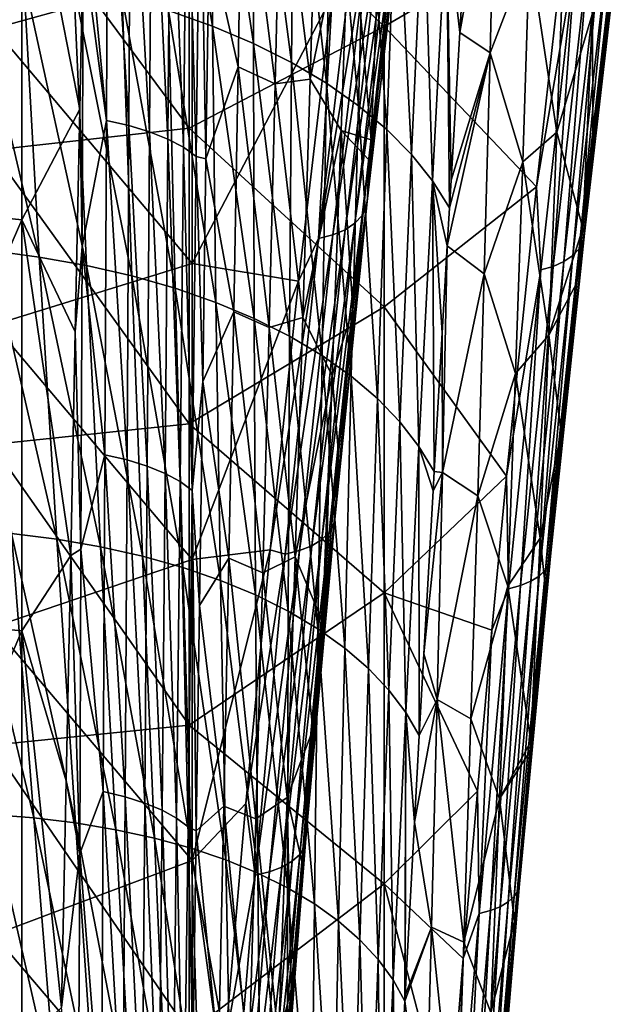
# Model space of a CAD drawing. Header units: metres. Extents: x -25 to 25, y -125 to 22.
# Tile 69 of 256: x 9 to 19, y -68 to -51. Entities that reach past the tile are written whole.
import ezdxf

# ---------------------------------------------------------------- set-up
doc = ezdxf.new("R2010")
doc.units = ezdxf.units.M
doc.layers.add('solid_500465_01', color=7, linetype='CONTINUOUS')

msp = doc.modelspace()

# ---------------------------------------------------------------- linework, layer by layer
at = {"layer": 'solid_500465_01'}
for points in [[(12.225362, -51.033348, 55.291378), (12.183469, -46.386097, 53.170082), (11.396702, -46.105751, 53.713642)], [(11.484246, -50.77261, 55.82238), (12.225362, -51.033348, 55.291378), (11.396702, -46.105751, 53.713642)], [(11.882582, -50.146103, 37.385086), (8.52994, -46.175167, 33.594814), (8.52994, -51.078182, 37.216061)], [(15.130675, -46.397942, 31.665073), (15.130675, -51.0424, 35.13504), (11.834342, -47.871376, 31.729868)], [(12.920078, -51.326672, 54.716324), (12.9226, -46.700176, 52.579884), (12.183469, -46.386097, 53.170082)], [(12.225362, -51.033348, 55.291378), (12.920078, -51.326672, 54.716324), (12.183469, -46.386097, 53.170082)], [(18.217211, -49.23938, 35.049053), (15.130675, -51.0424, 35.13504), (15.130675, -46.397942, 31.665073)], [(12.920078, -51.326672, 54.716324), (13.565363, -51.650558, 54.100887), (12.9226, -46.700176, 52.579884)], [(13.565363, -51.650558, 54.100887), (13.610931, -47.045856, 51.946808), (12.9226, -46.700176, 52.579884)], [(6.101706, -54.003738, 55.836636), (6.101706, -47.076599, 52.744705), (9.00247, -47.42746, 52.306267)], [(10.433161, -52.630211, 54.227646), (10.058842, -48.704388, 52.615925), (10.456225, -47.014694, 51.708324)], [(10.433161, -52.630211, 54.227646), (10.456225, -47.014694, 51.708324), (10.813286, -52.715233, 54.053284)], [(10.456225, -47.014694, 51.708324), (10.84218, -47.097862, 51.546318), (10.813286, -52.715233, 54.053284)], [(10.813286, -52.715233, 54.053284), (10.84218, -47.097862, 51.546318), (11.16206, -52.820911, 53.831215)], [(10.84218, -47.097862, 51.546318), (11.198414, -47.202888, 51.336098), (11.16206, -52.820911, 53.831215)], [(13.565363, -51.650558, 54.100887), (14.158347, -52.002872, 53.44891), (13.610931, -47.045856, 51.946808)], [(14.158347, -52.002872, 53.44891), (14.245424, -47.420914, 51.274742), (13.610931, -47.045856, 51.946808)], [(11.16206, -52.820911, 53.831215), (11.198414, -47.202888, 51.336098), (11.472425, -52.945099, 53.565929)], [(11.198414, -47.202888, 51.336098), (11.517716, -47.327637, 51.081917), (11.472425, -52.945099, 53.565929)], [(6.101706, -54.003738, 55.836636), (9.00247, -47.42746, 52.306267), (9.00247, -54.314449, 55.377651)], [(9.00247, -47.42746, 52.306267), (10.038355, -49.680595, 53.062927), (9.981542, -52.441479, 54.308552)], [(9.00247, -54.314449, 55.377651), (9.00247, -47.42746, 52.306267), (9.981542, -52.441479, 54.308552)], [(11.472425, -52.945099, 53.565929), (11.517716, -47.327637, 51.081917), (11.738101, -53.085285, 53.262794)], [(11.517716, -47.327637, 51.081917), (11.793627, -47.469593, 50.788918), (11.738101, -53.085285, 53.262794)], [(14.158347, -52.002872, 53.44891), (14.696163, -52.381481, 52.764225), (14.245424, -47.420914, 51.274742)], [(14.696163, -52.381481, 52.764225), (14.823039, -47.823132, 50.567566), (14.245424, -47.420914, 51.274742)], [(11.738101, -53.085285, 53.262794), (11.793627, -47.469593, 50.788918), (11.953711, -53.238636, 52.927948)], [(11.793627, -47.469593, 50.788918), (12.020561, -47.625877, 50.463036), (11.953711, -53.238636, 52.927948)], [(11.953711, -53.238636, 52.927948), (12.020561, -47.625877, 50.463036), (12.116452, -53.281719, 52.51738)], [(12.020561, -47.625877, 50.463036), (12.168806, -49.540287, 50.889626), (12.116452, -53.281719, 52.51738)], [(12.168806, -49.540287, 50.889626), (12.734256, -47.608212, 48.403679), (12.662944, -51.723522, 50.148388)], [(13.286975, -52.013077, 48.131577), (12.662944, -51.723522, 50.148388), (12.734256, -47.608212, 48.403679)], [(13.381968, -47.912643, 46.465763), (13.286975, -52.013077, 48.131577), (12.734256, -47.608212, 48.403679)], [(16.414524, -51.145481, 48.235672), (16.924377, -51.484566, 46.503098), (17.016092, -47.754501, 45.118271)], [(16.504158, -49.638344, 47.454006), (16.414524, -51.145481, 48.235672), (17.016092, -47.754501, 45.118271)], [(17.016092, -47.754501, 45.118271), (16.924377, -51.484566, 46.503098), (17.593546, -49.753174, 43.549538)], [(11.834342, -47.871376, 31.729868), (11.834342, -52.7626, 35.333187), (8.49171, -48.256252, 31.22356)], [(15.130675, -51.0424, 35.13504), (11.834342, -52.7626, 35.333187), (11.834342, -47.871376, 31.729868)], [(13.88164, -51.933014, 45.976582), (13.286975, -52.013077, 48.131577), (13.381968, -47.912643, 46.465763)], [(13.88164, -51.933014, 45.976582), (13.381968, -47.912643, 46.465763), (13.997027, -47.917778, 44.413395)], [(13.88164, -51.933014, 45.976582), (13.997027, -47.917778, 44.413395), (14.548736, -48.674637, 42.656761)], [(14.696163, -52.381481, 52.764225), (15.175942, -52.784248, 52.050671), (14.823039, -47.823132, 50.567566)], [(15.175942, -52.784248, 52.050671), (15.340735, -48.25029, 49.829166), (14.823039, -47.823132, 50.567566)], [(11.834342, -52.7626, 35.333187), (8.49171, -53.132069, 34.815533), (8.49171, -48.256252, 31.22356)], [(15.175942, -52.784248, 52.050671), (15.594817, -53.209034, 51.312084), (15.340735, -48.25029, 49.829166)], [(15.594817, -53.209034, 51.312084), (15.795473, -48.700165, 49.063431), (15.340735, -48.25029, 49.829166)], [(10.433161, -52.630211, 54.227646), (10.038355, -49.680595, 53.062927), (10.058842, -48.704388, 52.615925)], [(13.88164, -51.933014, 45.976582), (14.548736, -48.674637, 42.656761), (14.405819, -52.802319, 44.185123)], [(14.405819, -52.802319, 44.185123), (14.548736, -48.674637, 42.656761), (14.910051, -52.958496, 42.131985)], [(14.548736, -48.674637, 42.656761), (15.075788, -48.854622, 40.679207), (14.910051, -52.958496, 42.131985)], [(14.832097, -54.09763, 42.199543), (14.851351, -53.946434, 42.438492), (15.459171, -48.670784, 38.982281)], [(15.44361, -48.828533, 38.747334), (14.832097, -54.09763, 42.199543), (15.459171, -48.670784, 38.982281)], [(15.459171, -48.670784, 38.982281), (14.851351, -53.946434, 42.438492), (15.165237, -50.689037, 40.658161)], [(15.594817, -53.209034, 51.312084), (15.949919, -53.653702, 50.552299), (15.795473, -48.700165, 49.063431)], [(15.949919, -53.653702, 50.552299), (16.184214, -49.170536, 48.274235), (15.795473, -48.700165, 49.063431)], [(14.760219, -54.240105, 41.965321), (14.832097, -54.09763, 42.199543), (15.44361, -48.828533, 38.747334)], [(15.375365, -48.977394, 38.516014), (14.760219, -54.240105, 41.965321), (15.44361, -48.828533, 38.747334)], [(15.165237, -50.689037, 40.658161), (14.910051, -52.958496, 42.131985), (15.075788, -48.854622, 40.679207)], [(14.470656, -54.478893, 41.54393), (14.638287, -54.368725, 41.744152), (15.256877, -49.112026, 38.296558)], [(15.092376, -49.227619, 38.096798), (14.470656, -54.478893, 41.54393), (15.256877, -49.112026, 38.296558)], [(14.638287, -54.368725, 41.744152), (14.760219, -54.240105, 41.965321), (15.375365, -48.977394, 38.516014)], [(15.256877, -49.112026, 38.296558), (14.638287, -54.368725, 41.744152), (15.375365, -48.977394, 38.516014)], [(14.263308, -54.5667, 41.371819), (14.470656, -54.478893, 41.54393), (15.092376, -49.227619, 38.096798)], [(14.887733, -49.320057, 37.923878), (14.263308, -54.5667, 41.371819), (15.092376, -49.227619, 38.096798)], [(17.707912, -53.754631, 38.06329), (15.130675, -51.0424, 35.13504), (18.217211, -49.23938, 35.049053)], [(15.949919, -53.653702, 50.552299), (16.238695, -54.109253, 49.77174), (16.184214, -49.170536, 48.274235)], [(16.266413, -53.639862, 49.528839), (16.414524, -51.145481, 48.235672), (16.184214, -49.170536, 48.274235)], [(16.414524, -51.145481, 48.235672), (16.504158, -49.638344, 47.454006), (16.184214, -49.170536, 48.274235)], [(16.184214, -49.170536, 48.274235), (16.238695, -54.109253, 49.77174), (16.266413, -53.639862, 49.528839)], [(18.367485, -49.865211, 35.601875), (17.707912, -53.754631, 38.06329), (18.217211, -49.23938, 35.049053)], [(19.144861, -49.184818, 36.753044), (18.662424, -52.943008, 39.489677), (18.521244, -54.543514, 40.191528)], [(19.144861, -49.184818, 36.753044), (18.521244, -54.543514, 40.191528), (19.121786, -49.331882, 36.527412)], [(19.144861, -49.184818, 36.753044), (18.932268, -50.606964, 37.998962), (18.662424, -52.943008, 39.489677)], [(14.023643, -54.629021, 41.233967), (14.263308, -54.5667, 41.371819), (14.887733, -49.320057, 37.923878)], [(14.650252, -49.386051, 37.78397), (14.023643, -54.629021, 41.233967), (14.887733, -49.320057, 37.923878)], [(14.650252, -49.386051, 37.78397), (14.249924, -50.523056, 38.423058), (14.023643, -54.629021, 41.233967)], [(18.055752, -52.827488, 42.268955), (18.186281, -49.399025, 41.129719), (17.593546, -49.753174, 43.549538)], [(18.659594, -50.819645, 39.296684), (18.186281, -49.399025, 41.129719), (18.055752, -52.827488, 42.268955)], [(19.121786, -49.331882, 36.527412), (18.498476, -54.676853, 39.974724), (19.052515, -49.471001, 36.306385)], [(18.521244, -54.543514, 40.191528), (18.498476, -54.676853, 39.974724), (19.121786, -49.331882, 36.527412)], [(12.116452, -53.281719, 52.51738), (12.168806, -49.540287, 50.889626), (12.662944, -51.723522, 50.148388)], [(18.93861, -49.59758, 36.097145), (18.323442, -54.917702, 39.562565), (18.782476, -49.707359, 35.906494)], [(18.432037, -54.802971, 39.762772), (18.323442, -54.917702, 39.562565), (18.93861, -49.59758, 36.097145)], [(19.052515, -49.471001, 36.306385), (18.432037, -54.802971, 39.762772), (18.93861, -49.59758, 36.097145)], [(18.498476, -54.676853, 39.974724), (18.432037, -54.802971, 39.762772), (19.052515, -49.471001, 36.306385)], [(10.021595, -54.764252, 55.310871), (9.981542, -52.441479, 54.308552), (10.038355, -49.680595, 53.062927)], [(10.021595, -54.764252, 55.310871), (10.038355, -49.680595, 53.062927), (10.433161, -52.630211, 54.227646)], [(16.924377, -51.484566, 46.503098), (17.478611, -53.329006, 44.798416), (17.593546, -49.753174, 43.549538)], [(18.055752, -52.827488, 42.268955), (17.593546, -49.753174, 43.549538), (17.478611, -53.329006, 44.798416)], [(18.782476, -49.707359, 35.906494), (18.174986, -55.017189, 39.380623), (18.589891, -49.797424, 35.739758)], [(18.323442, -54.917702, 39.562565), (18.174986, -55.017189, 39.380623), (18.782476, -49.707359, 35.906494)], [(18.367485, -49.865211, 35.601875), (17.78125, -55.160187, 39.091431), (17.707912, -53.754631, 38.06329)], [(17.992159, -55.098793, 39.222015), (17.78125, -55.160187, 39.091431), (18.367485, -49.865211, 35.601875)], [(18.589891, -49.797424, 35.739758), (17.992159, -55.098793, 39.222015), (18.367485, -49.865211, 35.601875)], [(18.174986, -55.017189, 39.380623), (17.992159, -55.098793, 39.222015), (18.589891, -49.797424, 35.739758)], [(9.295967, -54.941578, 59.146519), (9.027404, -50.19556, 57.128567), (8.14671, -50.07402, 57.461952)], [(8.469906, -54.833168, 59.473866), (9.295967, -54.941578, 59.146519), (8.14671, -50.07402, 57.461952)], [(11.882582, -55.051117, 40.812325), (11.882582, -50.146103, 37.385086), (8.52994, -51.078182, 37.216061)], [(10.095196, -55.083931, 58.769726), (9.880442, -50.352989, 56.742897), (9.027404, -50.19556, 57.128567)], [(9.295967, -54.941578, 59.146519), (10.095196, -55.083931, 58.769726), (9.027404, -50.19556, 57.128567)], [(14.249924, -50.523056, 38.423058), (11.882582, -50.146103, 37.385086), (11.882582, -55.051117, 40.812325)], [(10.863011, -55.259556, 58.345417), (10.700998, -50.545578, 56.306862), (9.880442, -50.352989, 56.742897)], [(10.095196, -55.083931, 58.769726), (10.863011, -55.259556, 58.345417), (9.880442, -50.352989, 56.742897)], [(11.594833, -55.467766, 57.87553), (11.484246, -50.77261, 55.82238), (10.700998, -50.545578, 56.306862)], [(10.863011, -55.259556, 58.345417), (11.594833, -55.467766, 57.87553), (10.700998, -50.545578, 56.306862)], [(13.683859, -55.349545, 41.572945), (14.249924, -50.523056, 38.423058), (11.882582, -55.051117, 40.812325)], [(14.023643, -54.629021, 41.233967), (14.249924, -50.523056, 38.423058), (13.683859, -55.349545, 41.572945)], [(18.662424, -52.943008, 39.489677), (18.932268, -50.606964, 37.998962), (18.659594, -50.819645, 39.296684)], [(12.286079, -55.70789, 57.362003), (12.225362, -51.033348, 55.291378), (11.484246, -50.77261, 55.82238)], [(11.594833, -55.467766, 57.87553), (12.286079, -55.70789, 57.362003), (11.484246, -50.77261, 55.82238)], [(14.851351, -53.946434, 42.438492), (14.910051, -52.958496, 42.131985), (15.165237, -50.689037, 40.658161)], [(18.494339, -54.451824, 40.431999), (18.659594, -50.819645, 39.296684), (18.055752, -52.827488, 42.268955)], [(18.662424, -52.943008, 39.489677), (18.659594, -50.819645, 39.296684), (18.494339, -54.451824, 40.431999)], [(11.882582, -55.051117, 40.812325), (8.52994, -51.078182, 37.216061), (8.52994, -56.086987, 40.689514)], [(15.130675, -51.0424, 35.13504), (15.130675, -55.784176, 38.470795), (11.834342, -52.7626, 35.333187)], [(12.932641, -55.97892, 56.80722), (12.920078, -51.326672, 54.716324), (12.225362, -51.033348, 55.291378)], [(12.286079, -55.70789, 57.362003), (12.932641, -55.97892, 56.80722), (12.225362, -51.033348, 55.291378)], [(17.707912, -53.754631, 38.06329), (15.130675, -55.784176, 38.470795), (15.130675, -51.0424, 35.13504)], [(16.414524, -51.145481, 48.235672), (16.266413, -53.639862, 49.528839), (16.924377, -51.484566, 46.503098)], [(13.531645, -56.278973, 56.214729), (13.565363, -51.650558, 54.100887), (12.920078, -51.326672, 54.716324)], [(12.932641, -55.97892, 56.80722), (13.531645, -56.278973, 56.214729), (12.920078, -51.326672, 54.716324)], [(16.20088, -54.751339, 50.103722), (16.824257, -55.227112, 47.8606), (16.924377, -51.484566, 46.503098)], [(16.238695, -54.109253, 49.77174), (16.20088, -54.751339, 50.103722), (16.924377, -51.484566, 46.503098)], [(16.266413, -53.639862, 49.528839), (16.238695, -54.109253, 49.77174), (16.924377, -51.484566, 46.503098)], [(16.924377, -51.484566, 46.503098), (16.824257, -55.227112, 47.8606), (17.478611, -53.329006, 44.798416)], [(12.116452, -53.281719, 52.51738), (12.662944, -51.723522, 50.148388), (12.58657, -55.865883, 51.855751)], [(13.185215, -56.135559, 49.761219), (12.58657, -55.865883, 51.855751), (12.662944, -51.723522, 50.148388)], [(13.286975, -52.013077, 48.131577), (13.185215, -56.135559, 49.761219), (12.662944, -51.723522, 50.148388)], [(13.531645, -56.278973, 56.214729), (14.080421, -56.60603, 55.588264), (13.565363, -51.650558, 54.100887)], [(14.080421, -56.60603, 55.588264), (14.158347, -52.002872, 53.44891), (13.565363, -51.650558, 54.100887)], [(13.75828, -55.965, 47.506081), (13.286975, -52.013077, 48.131577), (13.88164, -51.933014, 45.976582)], [(13.75828, -55.965, 47.506081), (13.88164, -51.933014, 45.976582), (14.405819, -52.802319, 44.185123)], [(13.75828, -55.965, 47.506081), (13.185215, -56.135559, 49.761219), (13.286975, -52.013077, 48.131577)], [(14.080421, -56.60603, 55.588264), (14.576298, -56.958065, 54.931564), (14.158347, -52.002872, 53.44891)], [(14.576298, -56.958065, 54.931564), (14.696163, -52.381481, 52.764225), (14.158347, -52.002872, 53.44891)], [(9.00247, -54.314449, 55.377651), (9.981542, -52.441479, 54.308552), (9.905645, -56.203922, 55.962616)], [(10.021595, -54.764252, 55.310871), (9.905645, -56.203922, 55.962616), (9.981542, -52.441479, 54.308552)], [(14.576298, -56.958065, 54.931564), (15.016603, -57.333065, 54.248367), (14.696163, -52.381481, 52.764225)], [(15.016603, -57.333065, 54.248367), (15.175942, -52.784248, 52.050671), (14.696163, -52.381481, 52.764225)], [(11.834342, -52.7626, 35.333187), (11.834342, -57.760017, 38.78772), (8.49171, -53.132069, 34.815533)], [(10.021595, -54.764252, 55.310871), (10.433161, -52.630211, 54.227646), (10.408159, -58.286911, 56.652252)], [(10.408159, -58.286911, 56.652252), (10.433161, -52.630211, 54.227646), (10.782328, -58.373283, 56.466072)], [(10.433161, -52.630211, 54.227646), (10.813286, -52.715233, 54.053284), (10.782328, -58.373283, 56.466072)], [(10.782328, -58.373283, 56.466072), (10.813286, -52.715233, 54.053284), (11.123606, -58.479122, 56.232719)], [(10.813286, -52.715233, 54.053284), (11.16206, -52.820911, 53.831215), (11.123606, -58.479122, 56.232719)], [(15.130675, -55.784176, 38.470795), (11.834342, -57.760017, 38.78772), (11.834342, -52.7626, 35.333187)], [(15.016603, -57.333065, 54.248367), (15.398666, -57.729, 53.542416), (15.175942, -52.784248, 52.050671)], [(15.398666, -57.729, 53.542416), (15.594817, -53.209034, 51.312084), (15.175942, -52.784248, 52.050671)], [(11.123606, -58.479122, 56.232719), (11.16206, -52.820911, 53.831215), (11.425089, -58.602287, 55.956917)], [(11.16206, -52.820911, 53.831215), (11.472425, -52.945099, 53.565929), (11.425089, -58.602287, 55.956917)], [(11.425089, -58.602287, 55.956917), (11.472425, -52.945099, 53.565929), (11.680675, -58.740276, 55.644253)], [(11.472425, -52.945099, 53.565929), (11.738101, -53.085285, 53.262794), (11.680675, -58.740276, 55.644253)], [(13.75828, -55.965, 47.506081), (14.405819, -52.802319, 44.185123), (14.253258, -56.943325, 45.678719)], [(14.603268, -55.822586, 43.951626), (14.253258, -56.943325, 45.678719), (14.405819, -52.802319, 44.185123)], [(14.405819, -52.802319, 44.185123), (14.910051, -52.958496, 42.131985), (14.873078, -53.296738, 42.34864)], [(14.603268, -55.822586, 43.951626), (14.405819, -52.802319, 44.185123), (14.873078, -53.296738, 42.34864)], [(14.851351, -53.946434, 42.438492), (14.873078, -53.296738, 42.34864), (14.910051, -52.958496, 42.131985)], [(17.916674, -56.260246, 43.386806), (18.055752, -52.827488, 42.268955), (17.478611, -53.329006, 44.798416)], [(18.494339, -54.451824, 40.431999), (18.055752, -52.827488, 42.268955), (17.916674, -56.260246, 43.386806)], [(18.521244, -54.543514, 40.191528), (18.662424, -52.943008, 39.489677), (18.494339, -54.451824, 40.431999)], [(11.680675, -58.740276, 55.644253), (11.738101, -53.085285, 53.262794), (11.885193, -58.890308, 55.301048)], [(11.738101, -53.085285, 53.262794), (11.953711, -53.238636, 52.927948), (11.885193, -58.890308, 55.301048)], [(11.834342, -57.760017, 38.78772), (8.49171, -58.113747, 38.259178), (8.49171, -53.132069, 34.815533)], [(11.885193, -58.890308, 55.301048), (11.953711, -53.238636, 52.927948), (12.063365, -57.046978, 54.107155)], [(11.953711, -53.238636, 52.927948), (12.116452, -53.281719, 52.51738), (12.063365, -57.046978, 54.107155)], [(12.063365, -57.046978, 54.107155), (12.116452, -53.281719, 52.51738), (12.58657, -55.865883, 51.855751)], [(15.398666, -57.729, 53.542416), (15.719816, -58.143852, 52.817444), (15.594817, -53.209034, 51.312084)], [(15.719816, -58.143852, 52.817444), (15.949919, -53.653702, 50.552299), (15.594817, -53.209034, 51.312084)], [(14.851351, -53.946434, 42.438492), (14.603268, -55.822586, 43.951626), (14.873078, -53.296738, 42.34864)], [(16.824257, -55.227112, 47.8606), (17.355211, -56.912884, 46.022835), (17.478611, -53.329006, 44.798416)], [(17.916674, -56.260246, 43.386806), (17.478611, -53.329006, 44.798416), (17.355211, -56.912884, 46.022835)], [(17.707912, -53.754631, 38.06329), (17.204807, -58.647728, 41.161541), (15.130675, -55.784176, 38.470795)], [(15.719816, -58.143852, 52.817444), (15.977579, -58.571075, 52.075287), (15.949919, -53.653702, 50.552299)], [(16.20088, -54.751339, 50.103722), (16.238695, -54.109253, 49.77174), (15.949919, -53.653702, 50.552299)], [(16.114309, -56.224304, 50.865067), (16.20088, -54.751339, 50.103722), (15.949919, -53.653702, 50.552299)], [(15.949919, -53.653702, 50.552299), (15.977579, -58.571075, 52.075287), (16.114309, -56.224304, 50.865067)], [(17.78125, -55.160187, 39.091431), (17.204807, -58.647728, 41.161541), (17.707912, -53.754631, 38.06329)], [(14.279065, -59.460491, 45.514538), (14.30164, -59.316013, 45.75732), (14.851351, -53.946434, 42.438492)], [(14.832097, -54.09763, 42.199543), (14.279065, -59.460491, 45.514538), (14.851351, -53.946434, 42.438492)], [(14.851351, -53.946434, 42.438492), (14.30164, -59.316013, 45.75732), (14.603268, -55.822586, 43.951626)], [(6.101706, -60.991955, 58.787918), (6.101706, -54.003738, 55.836636), (9.00247, -54.314449, 55.377651)], [(14.20393, -59.596478, 45.277496), (14.279065, -59.460491, 45.514538), (14.832097, -54.09763, 42.199543)], [(14.760219, -54.240105, 41.965321), (14.20393, -59.596478, 45.277496), (14.832097, -54.09763, 42.199543)], [(14.078921, -59.719063, 45.054626), (14.20393, -59.596478, 45.277496), (14.760219, -54.240105, 41.965321)], [(14.638287, -54.368725, 41.744152), (14.078921, -59.719063, 45.054626), (14.760219, -54.240105, 41.965321)], [(6.101706, -60.991955, 58.787918), (9.00247, -54.314449, 55.377651), (9.00247, -61.261845, 58.30983)], [(9.00247, -54.314449, 55.377651), (9.905645, -56.203922, 55.962616), (9.829261, -59.99017, 57.577709)], [(9.00247, -61.261845, 58.30983), (9.00247, -54.314449, 55.377651), (9.829261, -59.99017, 57.577709)], [(13.908503, -59.823868, 44.853878), (14.078921, -59.719063, 45.054626), (14.638287, -54.368725, 41.744152)], [(14.470656, -54.478893, 41.54393), (13.908503, -59.823868, 44.853878), (14.638287, -54.368725, 41.744152)], [(18.393787, -55.375664, 41.001007), (18.494339, -54.451824, 40.431999), (17.916674, -56.260246, 43.386806)], [(18.521244, -54.543514, 40.191528), (18.494339, -54.451824, 40.431999), (18.393787, -55.375664, 41.001007)], [(13.457169, -59.966019, 44.546429), (13.698756, -59.907173, 44.682434), (14.263308, -54.5667, 41.371819)], [(14.023643, -54.629021, 41.233967), (13.457169, -59.966019, 44.546429), (14.263308, -54.5667, 41.371819)], [(13.698756, -59.907173, 44.682434), (13.908503, -59.823868, 44.853878), (14.470656, -54.478893, 41.54393)], [(14.263308, -54.5667, 41.371819), (13.698756, -59.907173, 44.682434), (14.470656, -54.478893, 41.54393)], [(18.521244, -54.543514, 40.191528), (18.126928, -57.907188, 42.531002), (17.947353, -59.998096, 43.485001)], [(18.521244, -54.543514, 40.191528), (17.947353, -59.998096, 43.485001), (18.498476, -54.676853, 39.974724)], [(18.521244, -54.543514, 40.191528), (18.393787, -55.375664, 41.001007), (18.126928, -57.907188, 42.531002)], [(10.002108, -59.88055, 57.481129), (9.905645, -56.203922, 55.962616), (10.021595, -54.764252, 55.310871)], [(10.002108, -59.88055, 57.481129), (10.021595, -54.764252, 55.310871), (10.408159, -58.286911, 56.652252)], [(14.023643, -54.629021, 41.233967), (13.683859, -55.349545, 41.572945), (13.20314, -59.895004, 44.388523)], [(14.023643, -54.629021, 41.233967), (13.20314, -59.895004, 44.388523), (13.457169, -59.966019, 44.546429)], [(16.114309, -56.224304, 50.865067), (16.118116, -58.58371, 51.529022), (16.20088, -54.751339, 50.103722)], [(16.20088, -54.751339, 50.103722), (16.118116, -58.58371, 51.529022), (16.824257, -55.227112, 47.8606)], [(18.498476, -54.676853, 39.974724), (17.924114, -60.118641, 43.276642), (18.432037, -54.802971, 39.762772)], [(17.947353, -59.998096, 43.485001), (17.924114, -60.118641, 43.276642), (18.498476, -54.676853, 39.974724)], [(9.592045, -59.714046, 61.095959), (9.295967, -54.941578, 59.146519), (8.469906, -54.833168, 59.473866)], [(8.824405, -59.617645, 61.413765), (9.592045, -59.714046, 61.095959), (8.469906, -54.833168, 59.473866)], [(10.333882, -59.842033, 60.73177), (10.095196, -55.083931, 58.769726), (9.295967, -54.941578, 59.146519)], [(9.592045, -59.714046, 61.095959), (10.333882, -59.842033, 60.73177), (9.295967, -54.941578, 59.146519)], [(18.323442, -54.917702, 39.562565), (17.755232, -60.336132, 42.882038), (18.174986, -55.017189, 39.380623)], [(17.859579, -60.232571, 43.073448), (17.755232, -60.336132, 42.882038), (18.323442, -54.917702, 39.562565)], [(18.432037, -54.802971, 39.762772), (17.859579, -60.232571, 43.073448), (18.323442, -54.917702, 39.562565)], [(17.924114, -60.118641, 43.276642), (17.859579, -60.232571, 43.073448), (18.432037, -54.802971, 39.762772)], [(11.882582, -60.054024, 44.095009), (11.882582, -55.051117, 40.812325), (8.52994, -56.086987, 40.689514)], [(11.04562, -60.000977, 60.323116), (10.863011, -55.259556, 58.345417), (10.095196, -55.083931, 58.769726)], [(10.333882, -59.842033, 60.73177), (11.04562, -60.000977, 60.323116), (10.095196, -55.083931, 58.769726)], [(13.683859, -55.349545, 41.572945), (11.882582, -55.051117, 40.812325), (11.882582, -60.054024, 44.095009)], [(17.992159, -55.098793, 39.222015), (17.439016, -60.499294, 42.558128), (17.78125, -55.160187, 39.091431)], [(17.6133, -60.425831, 42.708664), (17.439016, -60.499294, 42.558128), (17.992159, -55.098793, 39.222015)], [(18.174986, -55.017189, 39.380623), (17.6133, -60.425831, 42.708664), (17.992159, -55.098793, 39.222015)], [(17.755232, -60.336132, 42.882038), (17.6133, -60.425831, 42.708664), (18.174986, -55.017189, 39.380623)], [(11.722962, -60.190254, 59.871914), (11.594833, -55.467766, 57.87553), (10.863011, -55.259556, 58.345417)], [(11.04562, -60.000977, 60.323116), (11.722962, -60.190254, 59.871914), (10.863011, -55.259556, 58.345417)], [(16.118116, -58.58371, 51.529022), (16.716187, -58.982239, 49.189667), (16.824257, -55.227112, 47.8606)], [(16.824257, -55.227112, 47.8606), (16.716187, -58.982239, 49.189667), (17.355211, -56.912884, 46.022835)], [(17.78125, -55.160187, 39.091431), (17.238371, -60.554424, 42.434887), (17.204807, -58.647728, 41.161541)], [(17.439016, -60.499294, 42.558128), (17.238371, -60.554424, 42.434887), (17.78125, -55.160187, 39.091431)], [(13.20314, -59.895004, 44.388523), (13.683859, -55.349545, 41.572945), (11.882582, -60.054024, 44.095009)], [(18.126928, -57.907188, 42.531002), (18.393787, -55.375664, 41.001007), (17.916674, -56.260246, 43.386806)], [(12.36161, -60.409233, 59.380085), (12.286079, -55.70789, 57.362003), (11.594833, -55.467766, 57.87553)], [(11.722962, -60.190254, 59.871914), (12.36161, -60.409233, 59.380085), (11.594833, -55.467766, 57.87553)], [(15.130675, -55.784176, 38.470795), (15.130675, -60.619392, 41.669609), (11.834342, -57.760017, 38.78772)], [(12.957668, -60.657024, 58.849915), (12.932641, -55.97892, 56.80722), (12.286079, -55.70789, 57.362003)], [(12.36161, -60.409233, 59.380085), (12.957668, -60.657024, 58.849915), (12.286079, -55.70789, 57.362003)], [(17.204807, -58.647728, 41.161541), (15.130675, -60.619392, 41.669609), (15.130675, -55.784176, 38.470795)], [(12.063365, -57.046978, 54.107155), (12.58657, -55.865883, 51.855751), (12.505422, -60.034466, 53.524086)], [(13.077072, -60.279758, 51.353165), (12.505422, -60.034466, 53.524086), (12.58657, -55.865883, 51.855751)], [(13.185215, -56.135559, 49.761219), (13.077072, -60.279758, 51.353165), (12.58657, -55.865883, 51.855751)], [(14.603268, -55.822586, 43.951626), (14.358144, -58.266575, 45.452644), (14.253258, -56.943325, 45.678719)], [(14.30164, -59.316013, 45.75732), (14.358144, -58.266575, 45.452644), (14.603268, -55.822586, 43.951626)], [(11.882582, -60.054024, 44.095009), (8.52994, -56.086987, 40.689514), (8.52994, -61.197128, 44.012085)], [(13.50845, -60.931892, 58.284786), (13.531645, -56.278973, 56.214729), (12.932641, -55.97892, 56.80722)], [(12.957668, -60.657024, 58.849915), (13.50845, -60.931892, 58.284786), (12.932641, -55.97892, 56.80722)], [(13.627377, -60.013851, 49.000591), (13.185215, -56.135559, 49.761219), (13.75828, -55.965, 47.506081)], [(13.627377, -60.013851, 49.000591), (13.75828, -55.965, 47.506081), (14.253258, -56.943325, 45.678719)], [(10.002108, -59.88055, 57.481129), (9.829261, -59.99017, 57.577709), (9.905645, -56.203922, 55.962616)], [(13.627377, -60.013851, 49.000591), (13.077072, -60.279758, 51.353165), (13.185215, -56.135559, 49.761219)], [(13.50845, -60.931892, 58.284786), (14.011495, -61.23196, 57.688301), (13.531645, -56.278973, 56.214729)], [(14.011495, -61.23196, 57.688301), (14.080421, -56.60603, 55.588264), (13.531645, -56.278973, 56.214729)], [(15.977579, -58.571075, 52.075287), (16.118116, -58.58371, 51.529022), (16.114309, -56.224304, 50.865067)], [(17.769493, -59.697887, 44.482548), (17.916674, -56.260246, 43.386806), (17.355211, -56.912884, 46.022835)], [(18.126928, -57.907188, 42.531002), (17.916674, -56.260246, 43.386806), (17.769493, -59.697887, 44.482548)], [(14.011495, -61.23196, 57.688301), (14.464347, -61.555347, 57.06406), (14.080421, -56.60603, 55.588264)], [(14.464347, -61.555347, 57.06406), (14.576298, -56.958065, 54.931564), (14.080421, -56.60603, 55.588264)], [(13.627377, -60.013851, 49.000591), (14.253258, -56.943325, 45.678719), (14.090206, -61.104874, 47.14389)], [(14.133552, -60.636303, 46.867039), (14.090206, -61.104874, 47.14389), (14.253258, -56.943325, 45.678719)], [(14.358144, -58.266575, 45.452644), (14.133552, -60.636303, 46.867039), (14.253258, -56.943325, 45.678719)], [(16.716187, -58.982239, 49.189667), (17.223806, -60.505199, 47.221897), (17.355211, -56.912884, 46.022835)], [(17.769493, -59.697887, 44.482548), (17.355211, -56.912884, 46.022835), (17.223806, -60.505199, 47.221897)], [(11.885193, -58.890308, 55.301048), (12.063365, -57.046978, 54.107155), (12.00855, -60.835827, 55.660965)], [(12.00855, -60.835827, 55.660965), (12.063365, -57.046978, 54.107155), (12.505422, -60.034466, 53.524086)], [(14.464347, -61.555347, 57.06406), (14.864548, -61.900162, 56.415657), (14.576298, -56.958065, 54.931564)], [(14.864548, -61.900162, 56.415657), (15.016603, -57.333065, 54.248367), (14.576298, -56.958065, 54.931564)], [(14.864548, -61.900162, 56.415657), (15.20964, -62.264523, 55.746693), (15.016603, -57.333065, 54.248367)], [(15.20964, -62.264523, 55.746693), (15.398666, -57.729, 53.542416), (15.016603, -57.333065, 54.248367)], [(11.834342, -57.760017, 38.78772), (11.834342, -62.859112, 42.090332), (8.49171, -58.113747, 38.259178)], [(15.130675, -60.619392, 41.669609), (11.834342, -62.859112, 42.090332), (11.834342, -57.760017, 38.78772)], [(15.20964, -62.264523, 55.746693), (15.497164, -62.646553, 55.060764), (15.398666, -57.729, 53.542416)], [(15.497164, -62.646553, 55.060764), (15.719816, -58.143852, 52.817444), (15.398666, -57.729, 53.542416)], [(17.862101, -60.545998, 44.079559), (18.126928, -57.907188, 42.531002), (17.769493, -59.697887, 44.482548)], [(17.947353, -59.998096, 43.485001), (18.126928, -57.907188, 42.531002), (17.862101, -60.545998, 44.079559)], [(11.834342, -62.859112, 42.090332), (8.49171, -63.196777, 41.551388), (8.49171, -58.113747, 38.259178)], [(10.002108, -59.88055, 57.481129), (10.408159, -58.286911, 56.652252), (10.379934, -63.983147, 58.982044)], [(10.379934, -63.983147, 58.982044), (10.408159, -58.286911, 56.652252), (10.748026, -64.070381, 58.784496)], [(10.408159, -58.286911, 56.652252), (10.782328, -58.373283, 56.466072), (10.748026, -64.070381, 58.784496)], [(14.30164, -59.316013, 45.75732), (14.133552, -60.636303, 46.867039), (14.358144, -58.266575, 45.452644)], [(15.497164, -62.646553, 55.060764), (15.725123, -63.033619, 54.355461), (15.719816, -58.143852, 52.817444)], [(15.719816, -58.143852, 52.817444), (15.725123, -63.033619, 54.355461), (15.958715, -58.897911, 52.243359)], [(15.719816, -58.143852, 52.817444), (15.958715, -58.897911, 52.243359), (15.977579, -58.571075, 52.075287)], [(10.748026, -64.070381, 58.784496), (10.782328, -58.373283, 56.466072), (11.081768, -64.175911, 58.540352)], [(10.782328, -58.373283, 56.466072), (11.123606, -58.479122, 56.232719), (11.081768, -64.175911, 58.540352)], [(11.081768, -64.175911, 58.540352), (11.123606, -58.479122, 56.232719), (11.374409, -64.2976, 58.254555)], [(11.123606, -58.479122, 56.232719), (11.425089, -58.602287, 55.956917), (11.374409, -64.2976, 58.254555)], [(11.374409, -64.2976, 58.254555), (11.425089, -58.602287, 55.956917), (11.620025, -64.432983, 57.932888)], [(11.425089, -58.602287, 55.956917), (11.680675, -58.740276, 55.644253), (11.620025, -64.432983, 57.932888)], [(15.802061, -61.653706, 53.653496), (16.029478, -62.422455, 52.91692), (16.118116, -58.58371, 51.529022)], [(15.958715, -58.897911, 52.243359), (15.802061, -61.653706, 53.653496), (16.118116, -58.58371, 51.529022)], [(15.977579, -58.571075, 52.075287), (15.958715, -58.897911, 52.243359), (16.118116, -58.58371, 51.529022)], [(16.118116, -58.58371, 51.529022), (16.029478, -62.422455, 52.91692), (16.716187, -58.982239, 49.189667)], [(11.620025, -64.432983, 57.932888), (11.680675, -58.740276, 55.644253), (11.813647, -64.579323, 57.58186)], [(11.680675, -58.740276, 55.644253), (11.885193, -58.890308, 55.301048), (11.813647, -64.579323, 57.58186)], [(17.204807, -58.647728, 41.161541), (16.9564, -61.250435, 42.740143), (15.130675, -60.619392, 41.669609)], [(17.238371, -60.554424, 42.434887), (16.9564, -61.250435, 42.740143), (17.204807, -58.647728, 41.161541)], [(11.813647, -64.579323, 57.58186), (11.885193, -58.890308, 55.301048), (11.95193, -64.647438, 57.177898)], [(11.885193, -58.890308, 55.301048), (12.00855, -60.835827, 55.660965), (11.95193, -64.647438, 57.177898)], [(15.958715, -58.897911, 52.243359), (15.725123, -63.033619, 54.355461), (15.802061, -61.653706, 53.653496)], [(16.029478, -62.422455, 52.91692), (16.600628, -62.750053, 50.489193), (16.716187, -58.982239, 49.189667)], [(16.716187, -58.982239, 49.189667), (16.600628, -62.750053, 50.489193), (17.223806, -60.505199, 47.221897)], [(13.781651, -64.914742, 48.686451), (13.807195, -64.777145, 48.932907), (14.30164, -59.316013, 45.75732)], [(14.279065, -59.460491, 45.514538), (13.781651, -64.914742, 48.686451), (14.30164, -59.316013, 45.75732)], [(14.30164, -59.316013, 45.75732), (13.807195, -64.777145, 48.932907), (14.133552, -60.636303, 46.867039)], [(9.204537, -64.426521, 63.280182), (8.824405, -59.617645, 61.413765), (8.035259, -59.553448, 61.683266)], [(8.477525, -64.370331, 63.540504), (9.204537, -64.426521, 63.280182), (8.035259, -59.553448, 61.683266)], [(9.910932, -64.512169, 62.97488), (9.592045, -59.714046, 61.095959), (8.824405, -59.617645, 61.413765)], [(9.204537, -64.426521, 63.280182), (9.910932, -64.512169, 62.97488), (8.824405, -59.617645, 61.413765)], [(13.575865, -65.16066, 48.222107), (13.703609, -65.044144, 48.446678), (14.20393, -59.596478, 45.277496)], [(14.078921, -59.719063, 45.054626), (13.575865, -65.16066, 48.222107), (14.20393, -59.596478, 45.277496)], [(13.703609, -65.044144, 48.446678), (13.781651, -64.914742, 48.686451), (14.279065, -59.460491, 45.514538)], [(14.20393, -59.596478, 45.277496), (13.703609, -65.044144, 48.446678), (14.279065, -59.460491, 45.514538)], [(10.592727, -64.626701, 62.626469), (10.333882, -59.842033, 60.73177), (9.592045, -59.714046, 61.095959)], [(9.910932, -64.512169, 62.97488), (10.592727, -64.626701, 62.626469), (9.592045, -59.714046, 61.095959)], [(13.402977, -65.260124, 48.020756), (13.575865, -65.16066, 48.222107), (14.078921, -59.719063, 45.054626)], [(13.908503, -59.823868, 44.853878), (13.402977, -65.260124, 48.020756), (14.078921, -59.719063, 45.054626)], [(17.614647, -63.137924, 45.555344), (17.769493, -59.697887, 44.482548), (17.223806, -60.505199, 47.221897)], [(17.862101, -60.545998, 44.079559), (17.769493, -59.697887, 44.482548), (17.614647, -63.137924, 45.555344)], [(9.9799, -65.029053, 59.573761), (9.829261, -59.99017, 57.577709), (10.002108, -59.88055, 57.481129)], [(9.9799, -65.029053, 59.573761), (10.002108, -59.88055, 57.481129), (10.379934, -63.983147, 58.982044)], [(11.245945, -64.769539, 62.236816), (11.04562, -60.000977, 60.323116), (10.333882, -59.842033, 60.73177)], [(10.592727, -64.626701, 62.626469), (11.245945, -64.769539, 62.236816), (10.333882, -59.842033, 60.73177)], [(13.20314, -59.895004, 44.388523), (11.882582, -60.054024, 44.095009), (11.882582, -65.150566, 47.230354)], [(12.792921, -64.183731, 46.914555), (13.20314, -59.895004, 44.388523), (11.882582, -65.150566, 47.230354)], [(13.457169, -59.966019, 44.546429), (13.20314, -59.895004, 44.388523), (12.792921, -64.183731, 46.914555)], [(12.947844, -65.394531, 47.715431), (13.191116, -65.339012, 47.849823), (13.698756, -59.907173, 44.682434)], [(13.457169, -59.966019, 44.546429), (12.947844, -65.394531, 47.715431), (13.698756, -59.907173, 44.682434)], [(13.191116, -65.339012, 47.849823), (13.402977, -65.260124, 48.020756), (13.908503, -59.823868, 44.853878)], [(13.698756, -59.907173, 44.682434), (13.191116, -65.339012, 47.849823), (13.908503, -59.823868, 44.853878)], [(11.882582, -65.150566, 47.230354), (11.882582, -60.054024, 44.095009), (8.52994, -61.197128, 44.012085)], [(9.00247, -61.261845, 58.30983), (9.829261, -59.99017, 57.577709), (9.752071, -63.799644, 59.153446)], [(9.9799, -65.029053, 59.573761), (9.752071, -63.799644, 59.153446), (9.829261, -59.99017, 57.577709)], [(11.866607, -64.940132, 61.807789), (11.722962, -60.190254, 59.871914), (11.04562, -60.000977, 60.323116)], [(11.245945, -64.769539, 62.236816), (11.866607, -64.940132, 61.807789), (11.04562, -60.000977, 60.323116)], [(12.00855, -60.835827, 55.660965), (12.505422, -60.034466, 53.524086), (12.419813, -64.228462, 55.151684)], [(12.962955, -64.445343, 52.905869), (12.419813, -64.228462, 55.151684), (12.505422, -60.034466, 53.524086)], [(13.077072, -60.279758, 51.353165), (12.962955, -64.445343, 52.905869), (12.505422, -60.034466, 53.524086)], [(13.457169, -59.966019, 44.546429), (12.792921, -64.183731, 46.914555), (12.947844, -65.394531, 47.715431)], [(13.489398, -64.079697, 50.458786), (13.077072, -60.279758, 51.353165), (13.627377, -60.013851, 49.000591)], [(13.489398, -64.079697, 50.458786), (13.627377, -60.013851, 49.000591), (13.925933, -62.935062, 48.208092)], [(13.627377, -60.013851, 49.000591), (14.090206, -61.104874, 47.14389), (13.925933, -62.935062, 48.208092)], [(17.924114, -60.118641, 43.276642), (17.396887, -65.653633, 46.428802), (17.859579, -60.232571, 43.073448)], [(17.421122, -65.54496, 46.629131), (17.396887, -65.653633, 46.428802), (17.924114, -60.118641, 43.276642)], [(17.947353, -59.998096, 43.485001), (17.599037, -63.305714, 45.649395), (17.421122, -65.54496, 46.629131)], [(17.947353, -59.998096, 43.485001), (17.421122, -65.54496, 46.629131), (17.924114, -60.118641, 43.276642)], [(17.947353, -59.998096, 43.485001), (17.614647, -63.137924, 45.555344), (17.599037, -63.305714, 45.649395)], [(17.947353, -59.998096, 43.485001), (17.862101, -60.545998, 44.079559), (17.614647, -63.137924, 45.555344)], [(12.450731, -65.137886, 61.341259), (12.36161, -60.409233, 59.380085), (11.722962, -60.190254, 59.871914)], [(11.866607, -64.940132, 61.807789), (12.450731, -65.137886, 61.341259), (11.722962, -60.190254, 59.871914)], [(13.489398, -64.079697, 50.458786), (12.962955, -64.445343, 52.905869), (13.077072, -60.279758, 51.353165)], [(17.859579, -60.232571, 43.073448), (17.333572, -65.756226, 46.233994), (17.755232, -60.336132, 42.882038)], [(17.396887, -65.653633, 46.428802), (17.333572, -65.756226, 46.233994), (17.859579, -60.232571, 43.073448)], [(12.994684, -65.362022, 60.839401), (12.957668, -60.657024, 58.849915), (12.36161, -60.409233, 59.380085)], [(12.450731, -65.137886, 61.341259), (12.994684, -65.362022, 60.839401), (12.36161, -60.409233, 59.380085)], [(17.6133, -60.425831, 42.708664), (17.096304, -65.929825, 45.885986), (17.439016, -60.499294, 42.558128)], [(17.232653, -65.849335, 46.05106), (17.096304, -65.929825, 45.885986), (17.6133, -60.425831, 42.708664)], [(17.755232, -60.336132, 42.882038), (17.232653, -65.849335, 46.05106), (17.6133, -60.425831, 42.708664)], [(17.333572, -65.756226, 46.233994), (17.232653, -65.849335, 46.05106), (17.755232, -60.336132, 42.882038)], [(15.130675, -60.619392, 41.669609), (15.130675, -65.54409, 44.728863), (11.834342, -62.859112, 42.090332)], [(16.709925, -63.973667, 44.341412), (15.130675, -65.54409, 44.728863), (15.130675, -60.619392, 41.669609)], [(16.9564, -61.250435, 42.740143), (16.709925, -63.973667, 44.341412), (15.130675, -60.619392, 41.669609)], [(16.600628, -62.750053, 50.489193), (17.084858, -64.106339, 48.394714), (17.223806, -60.505199, 47.221897)], [(17.238371, -60.554424, 42.434887), (16.738081, -66.044708, 45.627319), (16.9564, -61.250435, 42.740143)], [(16.929539, -65.995575, 45.74334), (16.738081, -66.044708, 45.627319), (17.238371, -60.554424, 42.434887)], [(17.439016, -60.499294, 42.558128), (16.929539, -65.995575, 45.74334), (17.238371, -60.554424, 42.434887)], [(17.096304, -65.929825, 45.885986), (16.929539, -65.995575, 45.74334), (17.439016, -60.499294, 42.558128)], [(17.614647, -63.137924, 45.555344), (17.223806, -60.505199, 47.221897), (17.084858, -64.106339, 48.394714)], [(13.495989, -65.610962, 60.305416), (13.50845, -60.931892, 58.284786), (12.957668, -60.657024, 58.849915)], [(12.994684, -65.362022, 60.839401), (13.495989, -65.610962, 60.305416), (12.957668, -60.657024, 58.849915)], [(13.807195, -64.777145, 48.932907), (14.090206, -61.104874, 47.14389), (14.133552, -60.636303, 46.867039)], [(11.95193, -64.647438, 57.177898), (12.00855, -60.835827, 55.660965), (12.419813, -64.228462, 55.151684)], [(13.495989, -65.610962, 60.305416), (13.952414, -65.882988, 59.742725), (13.50845, -60.931892, 58.284786)], [(13.952414, -65.882988, 59.742725), (14.011495, -61.23196, 57.688301), (13.50845, -60.931892, 58.284786)], [(6.101706, -68.038399, 61.597343), (6.101706, -60.991955, 58.787918), (9.00247, -61.261845, 58.30983)], [(13.807195, -64.777145, 48.932907), (13.925933, -62.935062, 48.208092), (14.090206, -61.104874, 47.14389)], [(6.101706, -68.038399, 61.597343), (9.00247, -61.261845, 58.30983), (9.00247, -68.266838, 61.10162)], [(11.882582, -65.150566, 47.230354), (8.52994, -61.197128, 44.012085), (8.52994, -66.40406, 47.180817)], [(9.00247, -61.261845, 58.30983), (9.752071, -63.799644, 59.153446), (9.675025, -67.632561, 60.689426)], [(9.00247, -68.266838, 61.10162), (9.00247, -61.261845, 58.30983), (9.675025, -67.632561, 60.689426)], [(13.952414, -65.882988, 59.742725), (14.361725, -66.176369, 59.154747), (14.011495, -61.23196, 57.688301)], [(14.361725, -66.176369, 59.154747), (14.464347, -61.555347, 57.06406), (14.011495, -61.23196, 57.688301)], [(16.738081, -66.044708, 45.627319), (16.709925, -63.973667, 44.341412), (16.9564, -61.250435, 42.740143)], [(14.361725, -66.176369, 59.154747), (14.721692, -66.489372, 58.544899), (14.464347, -61.555347, 57.06406)], [(14.721692, -66.489372, 58.544899), (14.864548, -61.900162, 56.415657), (14.464347, -61.555347, 57.06406)], [(15.802061, -61.653706, 53.653496), (15.725123, -63.033619, 54.355461), (16.029478, -62.422455, 52.91692)], [(14.721692, -66.489372, 58.544899), (15.030082, -66.82029, 57.916607), (14.864548, -61.900162, 56.415657)], [(15.030082, -66.82029, 57.916607), (15.20964, -62.264523, 55.746693), (14.864548, -61.900162, 56.415657)], [(15.030082, -66.82029, 57.916607), (15.284661, -67.167381, 57.273281), (15.20964, -62.264523, 55.746693)], [(15.284661, -67.167381, 57.273281), (15.497164, -62.646553, 55.060764), (15.20964, -62.264523, 55.746693)], [(15.644483, -64.500122, 55.098492), (15.934658, -66.277519, 54.271835), (16.029478, -62.422455, 52.91692)], [(15.725123, -63.033619, 54.355461), (15.644483, -64.500122, 55.098492), (16.029478, -62.422455, 52.91692)], [(16.029478, -62.422455, 52.91692), (15.934658, -66.277519, 54.271835), (16.478037, -66.530663, 51.758072)], [(16.029478, -62.422455, 52.91692), (16.478037, -66.530663, 51.758072), (16.600628, -62.750053, 50.489193)], [(15.284661, -67.167381, 57.273281), (15.482782, -67.527901, 56.618443), (15.497164, -62.646553, 55.060764)], [(15.497164, -62.646553, 55.060764), (15.482782, -67.527901, 56.618443), (15.488254, -67.423119, 56.566231)], [(15.497164, -62.646553, 55.060764), (15.488254, -67.423119, 56.566231), (15.644483, -64.500122, 55.098492)], [(15.497164, -62.646553, 55.060764), (15.644483, -64.500122, 55.098492), (15.725123, -63.033619, 54.355461)], [(16.600628, -62.750053, 50.489193), (16.478037, -66.530663, 51.758072), (17.084858, -64.106339, 48.394714)], [(11.834342, -62.859112, 42.090332), (11.834342, -68.05526, 45.238033), (8.49171, -63.196777, 41.551388)], [(15.130675, -65.54409, 44.728863), (11.834342, -68.05526, 45.238033), (11.834342, -62.859112, 42.090332)], [(13.73638, -65.162941, 49.467144), (13.489398, -64.079697, 50.458786), (13.925933, -62.935062, 48.208092)], [(13.807195, -64.777145, 48.932907), (13.73638, -65.162941, 49.467144), (13.925933, -62.935062, 48.208092)], [(11.834342, -68.05526, 45.238033), (8.49171, -68.376556, 44.689178), (8.49171, -63.196777, 41.551388)], [(17.599037, -63.305714, 45.649395), (17.614647, -63.137924, 45.555344), (17.084858, -64.106339, 48.394714)], [(17.339825, -66.172409, 47.228584), (17.599037, -63.305714, 45.649395), (17.084858, -64.106339, 48.394714)], [(17.421122, -65.54496, 46.629131), (17.599037, -63.305714, 45.649395), (17.339825, -66.172409, 47.228584)], [(9.9799, -65.029053, 59.573761), (9.675025, -67.632561, 60.689426), (9.752071, -63.799644, 59.153446)], [(9.9799, -65.029053, 59.573761), (10.379934, -63.983147, 58.982044), (10.347807, -69.717117, 61.216705)], [(10.347807, -69.717117, 61.216705), (10.379934, -63.983147, 58.982044), (10.709718, -69.804718, 61.008205)], [(10.379934, -63.983147, 58.982044), (10.748026, -64.070381, 58.784496), (10.709718, -69.804718, 61.008205)], [(10.709718, -69.804718, 61.008205), (10.748026, -64.070381, 58.784496), (11.035894, -69.909462, 60.753719)], [(10.748026, -64.070381, 58.784496), (11.081768, -64.175911, 58.540352), (11.035894, -69.909462, 60.753719)], [(13.344809, -68.162659, 51.879337), (12.962955, -64.445343, 52.905869), (13.489398, -64.079697, 50.458786)], [(13.560222, -67.331917, 50.665405), (13.344809, -68.162659, 51.879337), (13.489398, -64.079697, 50.458786)], [(13.73638, -65.162941, 49.467144), (13.560222, -67.331917, 50.665405), (13.489398, -64.079697, 50.458786)], [(16.709925, -63.973667, 44.341412), (16.467194, -66.803932, 45.951759), (15.130675, -65.54409, 44.728863)], [(16.738081, -66.044708, 45.627319), (16.467194, -66.803932, 45.951759), (16.709925, -63.973667, 44.341412)], [(16.478037, -66.530663, 51.758072), (16.938824, -67.716698, 49.540382), (17.084858, -64.106339, 48.394714)], [(17.339825, -66.172409, 47.228584), (17.084858, -64.106339, 48.394714), (16.938824, -67.716698, 49.540382)], [(11.035894, -69.909462, 60.753719), (11.081768, -64.175911, 58.540352), (11.319736, -70.029236, 60.458397)], [(11.081768, -64.175911, 58.540352), (11.374409, -64.2976, 58.254555), (11.319736, -70.029236, 60.458397)], [(12.44137, -68.239075, 49.18961), (12.792921, -64.183731, 46.914555), (11.882582, -65.150566, 47.230354)], [(11.95193, -64.647438, 57.177898), (12.419813, -64.228462, 55.151684), (12.330059, -68.447044, 56.736843)], [(12.843272, -68.632011, 54.417778), (12.330059, -68.447044, 56.736843), (12.419813, -64.228462, 55.151684)], [(12.962955, -64.445343, 52.905869), (12.843272, -68.632011, 54.417778), (12.419813, -64.228462, 55.151684)], [(12.947844, -65.394531, 47.715431), (12.792921, -64.183731, 46.914555), (12.44137, -68.239075, 49.18961)], [(9.591171, -69.257713, 65.0774), (9.204537, -64.426521, 63.280182), (8.477525, -64.370331, 63.540504)], [(8.926841, -69.208443, 65.325844), (9.591171, -69.257713, 65.0774), (8.477525, -64.370331, 63.540504)], [(10.2359, -69.333527, 64.787338), (9.910932, -64.512169, 62.97488), (9.204537, -64.426521, 63.280182)], [(9.591171, -69.257713, 65.0774), (10.2359, -69.333527, 64.787338), (9.204537, -64.426521, 63.280182)], [(11.319736, -70.029236, 60.458397), (11.374409, -64.2976, 58.254555), (11.555498, -70.161613, 60.128216)], [(11.374409, -64.2976, 58.254555), (11.620025, -64.432983, 57.932888), (11.555498, -70.161613, 60.128216)], [(11.555498, -70.161613, 60.128216), (11.620025, -64.432983, 57.932888), (11.738411, -70.303909, 59.769859)], [(11.620025, -64.432983, 57.932888), (11.813647, -64.579323, 57.58186), (11.738411, -70.303909, 59.769859)], [(13.344809, -68.162659, 51.879337), (12.843272, -68.632011, 54.417778), (12.962955, -64.445343, 52.905869)], [(10.857375, -69.435379, 64.457474), (10.592727, -64.626701, 62.626469), (9.910932, -64.512169, 62.97488)], [(10.2359, -69.333527, 64.787338), (10.857375, -69.435379, 64.457474), (9.910932, -64.512169, 62.97488)], [(11.738411, -70.303909, 59.769859), (11.813647, -64.579323, 57.58186), (11.894034, -68.480423, 58.654411)], [(11.813647, -64.579323, 57.58186), (11.95193, -64.647438, 57.177898), (11.894034, -68.480423, 58.654411)], [(15.644483, -64.500122, 55.098492), (15.488254, -67.423119, 56.566231), (15.934658, -66.277519, 54.271835)], [(11.451943, -69.562737, 64.0896), (11.245945, -64.769539, 62.236816), (10.592727, -64.626701, 62.626469)], [(10.857375, -69.435379, 64.457474), (11.451943, -69.562737, 64.0896), (10.592727, -64.626701, 62.626469)], [(12.015954, -69.715096, 63.685505), (11.866607, -64.940132, 61.807789), (11.245945, -64.769539, 62.236816)], [(11.451943, -69.562737, 64.0896), (12.015954, -69.715096, 63.685505), (11.245945, -64.769539, 62.236816)], [(11.894034, -68.480423, 58.654411), (11.95193, -64.647438, 57.177898), (12.330059, -68.447044, 56.736843)], [(13.336343, -70.457603, 51.709675), (13.364532, -70.327049, 51.959644), (13.807195, -64.777145, 48.932907)], [(13.781651, -64.914742, 48.686451), (13.336343, -70.457603, 51.709675), (13.807195, -64.777145, 48.932907)], [(13.807195, -64.777145, 48.932907), (13.364532, -70.327049, 51.959644), (13.73638, -65.162941, 49.467144)], [(12.545753, -69.891937, 63.246998), (12.450731, -65.137886, 61.341259), (11.866607, -64.940132, 61.807789)], [(12.015954, -69.715096, 63.685505), (12.545753, -69.891937, 63.246998), (11.866607, -64.940132, 61.807789)], [(13.255723, -70.580307, 51.467247), (13.336343, -70.457603, 51.709675), (13.781651, -64.914742, 48.686451)], [(13.703609, -65.044144, 48.446678), (13.255723, -70.580307, 51.467247), (13.781651, -64.914742, 48.686451)], [(9.954603, -70.208412, 61.588516), (9.675025, -67.632561, 60.689426), (9.9799, -65.029053, 59.573761)], [(9.954603, -70.208412, 61.588516), (9.9799, -65.029053, 59.573761), (10.347807, -69.717117, 61.216705)], [(13.125556, -70.690689, 51.240978), (13.255723, -70.580307, 51.467247), (13.703609, -65.044144, 48.446678)], [(13.575865, -65.16066, 48.222107), (13.125556, -70.690689, 51.240978), (13.703609, -65.044144, 48.446678)], [(11.882582, -70.336403, 50.215683), (11.882582, -65.150566, 47.230354), (8.52994, -66.40406, 47.180817)], [(12.44137, -68.239075, 49.18961), (11.882582, -65.150566, 47.230354), (11.882582, -70.336403, 50.215683)], [(13.037986, -70.092552, 62.776127), (12.994684, -65.362022, 60.839401), (12.450731, -65.137886, 61.341259)], [(12.545753, -69.891937, 63.246998), (13.037986, -70.092552, 62.776127), (12.450731, -65.137886, 61.341259)], [(12.736772, -70.859329, 50.868359), (12.95049, -70.784805, 51.038937), (13.402977, -65.260124, 48.020756)], [(13.191116, -65.339012, 47.849823), (12.736772, -70.859329, 50.868359), (13.402977, -65.260124, 48.020756)], [(12.95049, -70.784805, 51.038937), (13.125556, -70.690689, 51.240978), (13.575865, -65.16066, 48.222107)], [(13.402977, -65.260124, 48.020756), (12.95049, -70.784805, 51.038937), (13.575865, -65.16066, 48.222107)], [(13.364532, -70.327049, 51.959644), (13.560222, -67.331917, 50.665405), (13.73638, -65.162941, 49.467144)], [(12.947844, -65.394531, 47.715431), (12.44137, -68.239075, 49.18961), (12.492029, -70.911629, 50.735348)], [(12.492029, -70.911629, 50.735348), (12.736772, -70.859329, 50.868359), (13.191116, -65.339012, 47.849823)], [(12.947844, -65.394531, 47.715431), (12.492029, -70.911629, 50.735348), (13.191116, -65.339012, 47.849823)], [(13.490389, -70.315536, 62.275894), (13.495989, -65.610962, 60.305416), (12.994684, -65.362022, 60.839401)], [(13.037986, -70.092552, 62.776127), (13.490389, -70.315536, 62.275894), (12.994684, -65.362022, 60.839401)], [(15.130675, -65.54409, 44.728863), (15.130675, -70.554245, 47.646057), (11.834342, -68.05526, 45.238033)], [(13.490389, -70.315536, 62.275894), (13.900954, -70.559326, 61.749519), (13.495989, -65.610962, 60.305416)], [(13.900954, -70.559326, 61.749519), (13.952414, -65.882988, 59.742725), (13.495989, -65.610962, 60.305416)], [(16.229967, -69.738281, 47.564671), (15.130675, -70.554245, 47.646057), (15.130675, -65.54409, 44.728863)], [(16.467194, -66.803932, 45.951759), (16.229967, -69.738281, 47.564671), (15.130675, -65.54409, 44.728863)], [(17.421122, -65.54496, 46.629131), (17.085875, -69.142815, 48.808521), (16.940268, -71.180367, 49.619652)], [(17.421122, -65.54496, 46.629131), (16.940268, -71.180367, 49.619652), (17.396887, -65.653633, 46.428802)], [(17.421122, -65.54496, 46.629131), (17.339825, -66.172409, 47.228584), (17.085875, -69.142815, 48.808521)], [(17.333572, -65.756226, 46.233994), (16.852177, -71.370186, 49.240044), (17.232653, -65.849335, 46.05106)], [(16.914738, -71.278091, 49.426903), (16.852177, -71.370186, 49.240044), (17.333572, -65.756226, 46.233994)], [(17.396887, -65.653633, 46.428802), (16.914738, -71.278091, 49.426903), (17.333572, -65.756226, 46.233994)], [(16.940268, -71.180367, 49.619652), (16.914738, -71.278091, 49.426903), (17.396887, -65.653633, 46.428802)], [(13.900954, -70.559326, 61.749519), (14.267675, -70.822372, 61.200222), (13.952414, -65.882988, 59.742725)], [(14.267675, -70.822372, 61.200222), (14.361725, -66.176369, 59.154747), (13.952414, -65.882988, 59.742725)], [(17.096304, -65.929825, 45.885986), (16.622549, -71.525543, 48.908043), (16.929539, -65.995575, 45.74334)], [(16.754066, -71.453613, 49.065178), (16.622549, -71.525543, 48.908043), (17.096304, -65.929825, 45.885986)], [(17.232653, -65.849335, 46.05106), (16.754066, -71.453613, 49.065178), (17.096304, -65.929825, 45.885986)], [(16.852177, -71.370186, 49.240044), (16.754066, -71.453613, 49.065178), (17.232653, -65.849335, 46.05106)], [(16.738081, -66.044708, 45.627319), (16.279221, -71.627579, 48.663918), (16.467194, -66.803932, 45.951759)], [(16.462437, -71.584084, 48.772968), (16.279221, -71.627579, 48.663918), (16.738081, -66.044708, 45.627319)], [(16.929539, -65.995575, 45.74334), (16.462437, -71.584084, 48.772968), (16.738081, -66.044708, 45.627319)], [(16.622549, -71.525543, 48.908043), (16.462437, -71.584084, 48.772968), (16.929539, -65.995575, 45.74334)], [(14.267675, -70.822372, 61.200222), (14.588543, -71.103104, 60.631222), (14.361725, -66.176369, 59.154747)], [(14.588543, -71.103104, 60.631222), (14.721692, -66.489372, 58.544899), (14.361725, -66.176369, 59.154747)], [(15.482782, -67.527901, 56.618443), (15.83406, -70.148621, 55.592506), (15.934658, -66.277519, 54.271835)], [(15.488254, -67.423119, 56.566231), (15.482782, -67.527901, 56.618443), (15.934658, -66.277519, 54.271835)], [(15.934658, -66.277519, 54.271835), (15.83406, -70.148621, 55.592506), (16.348873, -70.324165, 52.99519)], [(15.934658, -66.277519, 54.271835), (16.348873, -70.324165, 52.99519), (16.478037, -66.530663, 51.758072)], [(17.085875, -69.142815, 48.808521), (17.339825, -66.172409, 47.228584), (16.938824, -67.716698, 49.540382)], [(11.882582, -70.336403, 50.215683), (8.52994, -66.40406, 47.180817), (8.52994, -71.703156, 50.192898)], [(14.588543, -71.103104, 60.631222), (14.86155, -71.399956, 60.045738), (14.721692, -66.489372, 58.544899)], [(14.86155, -71.399956, 60.045738), (15.030082, -66.82029, 57.916607), (14.721692, -66.489372, 58.544899)], [(16.478037, -66.530663, 51.758072), (16.348873, -70.324165, 52.99519), (16.938824, -67.716698, 49.540382)], [(14.86155, -71.399956, 60.045738), (15.084689, -71.71138, 59.446995), (15.030082, -66.82029, 57.916607)], [(15.084689, -71.71138, 59.446995), (15.284661, -67.167381, 57.273281), (15.030082, -66.82029, 57.916607)], [(16.279221, -71.627579, 48.663918), (16.229967, -69.738281, 47.564671), (16.467194, -66.803932, 45.951759)], [(15.084689, -71.71138, 59.446995), (15.256688, -72.031006, 58.833103), (15.284661, -67.167381, 57.273281)], [(15.284661, -67.167381, 57.273281), (15.256688, -72.031006, 58.833103), (15.336688, -70.39859, 58.036514)], [(15.284661, -67.167381, 57.273281), (15.336688, -70.39859, 58.036514), (15.482782, -67.527901, 56.618443)], [(13.560222, -67.331917, 50.665405), (13.397659, -69.441582, 51.799042), (13.344809, -68.162659, 51.879337)], [(13.364532, -70.327049, 51.959644), (13.397659, -69.441582, 51.799042), (13.560222, -67.331917, 50.665405)], [(15.482782, -67.527901, 56.618443), (15.336688, -70.39859, 58.036514), (15.83406, -70.148621, 55.592506)]]:
    msp.add_3dface(points, dxfattribs=at)

doc.saveas('drawing.dxf')
